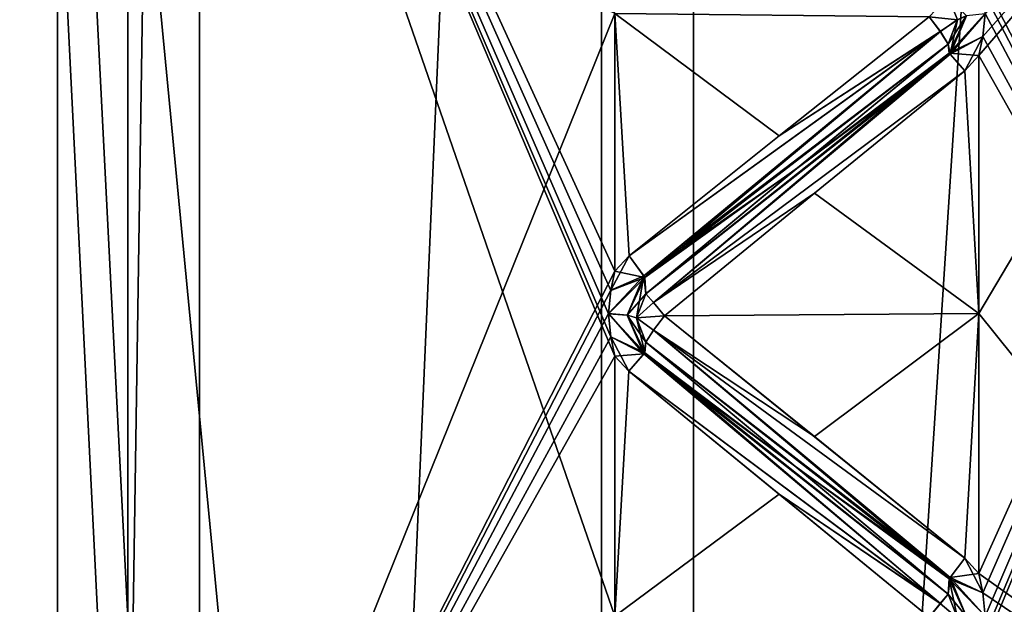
# Model space of a CAD drawing. Header units: inches. Extents: x -10 to 10, y -2.3 to 4.3.
# Tile 28 of 256: x -9.51 to -9.245, y -0.62 to -0.463. Entities that reach past the tile are written whole.
import ezdxf

# ---------------------------------------------------------------- set-up
doc = ezdxf.new("R2010")
doc.units = ezdxf.units.IN
doc.header["$LTSCALE"] = 65.185185
doc.header["$MEASUREMENT"] = 0
for name, color, linetype in [('8197', 7, 'CONTINUOUS'), ('8198', 7, 'CONTINUOUS'), ('8300', 7, 'CONTINUOUS'), ('8301', 7, 'CONTINUOUS'), ('8302', 7, 'CONTINUOUS'), ('8303', 7, 'CONTINUOUS'), ('8304', 7, 'CONTINUOUS'), ('8305', 7, 'CONTINUOUS'), ('8306', 7, 'CONTINUOUS'), ('8307', 7, 'CONTINUOUS'), ('8308', 7, 'CONTINUOUS'), ('8309', 7, 'CONTINUOUS'), ('8310', 7, 'CONTINUOUS'), ('8311', 7, 'CONTINUOUS'), ('8562', 7, 'CONTINUOUS'), ('8563', 7, 'CONTINUOUS'), ('8564', 7, 'CONTINUOUS'), ('8565', 7, 'CONTINUOUS'), ('8566', 7, 'CONTINUOUS'), ('8567', 7, 'CONTINUOUS'), ('8568', 7, 'CONTINUOUS'), ('8569', 7, 'CONTINUOUS'), ('8570', 7, 'CONTINUOUS'), ('8571', 7, 'CONTINUOUS'), ('8572', 7, 'CONTINUOUS'), ('8573', 7, 'CONTINUOUS'), ('8574', 7, 'CONTINUOUS'), ('8575', 7, 'CONTINUOUS'), ('8576', 7, 'CONTINUOUS'), ('8579', 7, 'CONTINUOUS'), ('8581', 7, 'CONTINUOUS'), ('9269', 7, 'CONTINUOUS'), ('9270', 7, 'CONTINUOUS'), ('9378', 7, 'CONTINUOUS'), ('9380', 7, 'CONTINUOUS'), ('9411', 7, 'CONTINUOUS'), ('9412', 7, 'CONTINUOUS'), ('9437', 7, 'CONTINUOUS'), ('9462', 7, 'CONTINUOUS')]:
    doc.layers.add(name, color=color, linetype=linetype)

msp = doc.modelspace()

# ---------------------------------------------------------------- linework, layer by layer
at = {"layer": '8197', "linetype": 'Continuous'}
for points in [[(-9.12095, -0.705, 3.24313), (-9.12095, -0.32085, 3.18229), (-9.252, -0.705, 3.25), (-9.12095, -0.705, 3.24313)], [(-9.252, -0.705, 3.25), (-9.12095, -0.32085, 3.18229), (-9.252, -0.63474, 3.24802), (-9.252, -0.705, 3.25)], [(-9.252, -0.63474, 3.24802), (-9.12095, -0.32085, 3.18229), (-9.25096, -0.62955, 3.24767), (-9.252, -0.63474, 3.24802)], [(-9.25096, -0.61697, 3.24684), (-9.12095, -0.32085, 3.18229), (-9.252, -0.61176, 3.24652), (-9.25096, -0.61697, 3.24684)], [(-9.252, -0.61176, 3.24652), (-9.12095, -0.32085, 3.18229), (-9.252, -0.54184, 3.23931), (-9.252, -0.61176, 3.24652)], [(-9.252, -0.54184, 3.23931), (-9.12095, -0.32085, 3.18229), (-9.252, -0.47244, 3.22818), (-9.252, -0.54184, 3.23931)], [(-9.252, -0.47244, 3.22818), (-9.12095, -0.32085, 3.18229), (-9.25096, -0.46734, 3.22714), (-9.252, -0.47244, 3.22818)], [(-9.25096, -0.62955, 3.24767), (-9.12095, -0.32085, 3.18229), (-9.25029, -0.62326, 3.24723), (-9.25096, -0.62955, 3.24767)], [(-9.25029, -0.62326, 3.24723), (-9.12095, -0.32085, 3.18229), (-9.25096, -0.61697, 3.24684), (-9.25029, -0.62326, 3.24723)], [(-9.25096, -0.46734, 3.22714), (-9.12095, -0.32085, 3.18229), (-9.25029, -0.46116, 3.2259), (-9.25096, -0.46734, 3.22714)]]:
    msp.add_3dface(points, dxfattribs=at)
at = {"layer": '8198', "linetype": 'Continuous'}
for points in [[(-9.12095, -0.32085, 0.81771), (-9.12095, -0.705, 0.75687), (-9.252, -0.38148, 0.79259), (-9.12095, -0.32085, 0.81771)], [(-9.252, -0.38148, 0.79259), (-9.12095, -0.705, 0.75687), (-9.252, -0.44985, 0.77632), (-9.252, -0.38148, 0.79259)], [(-9.252, -0.44985, 0.77632), (-9.12095, -0.705, 0.75687), (-9.25097, -0.45494, 0.77532), (-9.252, -0.44985, 0.77632)], [(-9.25097, -0.45494, 0.77532), (-9.12095, -0.705, 0.75687), (-9.25029, -0.46109, 0.77412), (-9.25097, -0.45494, 0.77532)], [(-9.25029, -0.46109, 0.77412), (-9.12095, -0.705, 0.75687), (-9.25096, -0.4673, 0.77286), (-9.25029, -0.46109, 0.77412)], [(-9.25096, -0.4673, 0.77286), (-9.12095, -0.705, 0.75687), (-9.252, -0.47244, 0.77182), (-9.25096, -0.4673, 0.77286)], [(-9.252, -0.47244, 0.77182), (-9.12095, -0.705, 0.75687), (-9.252, -0.54184, 0.76069), (-9.252, -0.47244, 0.77182)], [(-9.252, -0.54184, 0.76069), (-9.12095, -0.705, 0.75687), (-9.252, -0.61176, 0.75348), (-9.252, -0.54184, 0.76069)], [(-9.252, -0.61176, 0.75348), (-9.12095, -0.705, 0.75687), (-9.25096, -0.61696, 0.75316), (-9.252, -0.61176, 0.75348)], [(-9.25096, -0.61696, 0.75316), (-9.12095, -0.705, 0.75687), (-9.25029, -0.62324, 0.75277), (-9.25096, -0.61696, 0.75316)]]:
    msp.add_3dface(points, dxfattribs=at)
at = {"layer": '8300', "linetype": 'Continuous'}
msp.add_3dface([(-9.25781, -0.4628, 3.21762), (-9.25536, -0.46176, 3.2229), (-9.26031, -0.45652, 3.21554), (-9.25781, -0.4628, 3.21762)], dxfattribs=at)
at = {"layer": '8301', "linetype": 'Continuous'}
for points in [[(-9.25781, -0.4628, 3.21762), (-9.26031, -0.45652, 3.21554), (-9.26537, -0.462, 3.22163), (-9.25781, -0.4628, 3.21762)], [(-9.26241, -0.46595, 3.221), (-9.25781, -0.4628, 3.21762), (-9.26537, -0.462, 3.22163), (-9.26241, -0.46595, 3.221)], [(-9.26031, -0.4694, 3.2181), (-9.25781, -0.4628, 3.21762), (-9.26241, -0.46595, 3.221), (-9.26031, -0.4694, 3.2181)]]:
    msp.add_3dface(points, dxfattribs=at)
at = {"layer": '8302', "linetype": 'Continuous'}
for points in [[(-9.25781, -0.4628, 3.21762), (-9.26031, -0.4694, 3.2181), (-9.25977, -0.47209, 3.22528), (-9.25781, -0.4628, 3.21762)], [(-9.25096, -0.46734, 3.22714), (-9.25029, -0.46116, 3.2259), (-9.25977, -0.47209, 3.22528), (-9.25096, -0.46734, 3.22714)], [(-9.25029, -0.46116, 3.2259), (-9.25536, -0.46176, 3.2229), (-9.25977, -0.47209, 3.22528), (-9.25029, -0.46116, 3.2259)], [(-9.25536, -0.46176, 3.2229), (-9.25781, -0.4628, 3.21762), (-9.25977, -0.47209, 3.22528), (-9.25536, -0.46176, 3.2229)], [(-9.25583, -0.47656, 3.22874), (-9.25096, -0.46734, 3.22714), (-9.25977, -0.47209, 3.22528), (-9.25583, -0.47656, 3.22874)], [(-9.252, -0.47244, 3.22818), (-9.25096, -0.46734, 3.22714), (-9.25583, -0.47656, 3.22874), (-9.252, -0.47244, 3.22818)]]:
    msp.add_3dface(points, dxfattribs=at)
at = {"layer": '8303', "linetype": 'Continuous'}
for points in [[(-9.26241, -0.46595, 3.221), (-9.26537, -0.462, 3.22163), (-9.30576, -0.49407, 3.22972), (-9.26241, -0.46595, 3.221)], [(-9.26241, -0.46595, 3.221), (-9.30576, -0.49407, 3.22972), (-9.34617, -0.52635, 3.23696), (-9.26241, -0.46595, 3.221)], [(-9.26241, -0.46595, 3.221), (-9.34617, -0.52635, 3.23696), (-9.34223, -0.5317, 3.23512), (-9.26241, -0.46595, 3.221)], [(-9.26031, -0.4694, 3.2181), (-9.26241, -0.46595, 3.221), (-9.34223, -0.5317, 3.23512), (-9.26031, -0.4694, 3.2181)], [(-9.30101, -0.50281, 3.22471), (-9.26031, -0.4694, 3.2181), (-9.34223, -0.5317, 3.23512), (-9.30101, -0.50281, 3.22471)], [(-9.34169, -0.53656, 3.22918), (-9.30101, -0.50281, 3.22471), (-9.34223, -0.5317, 3.23512), (-9.34169, -0.53656, 3.22918)]]:
    msp.add_3dface(points, dxfattribs=at)
at = {"layer": '8304', "linetype": 'Continuous'}
for points in [[(-9.25977, -0.47209, 3.22528), (-9.26031, -0.4694, 3.2181), (-9.30101, -0.50281, 3.22471), (-9.25977, -0.47209, 3.22528)], [(-9.25977, -0.47209, 3.22528), (-9.30101, -0.50281, 3.22471), (-9.34169, -0.53656, 3.22918), (-9.25977, -0.47209, 3.22528)], [(-9.25977, -0.47209, 3.22528), (-9.34169, -0.53656, 3.22918), (-9.33959, -0.53889, 3.23304), (-9.25977, -0.47209, 3.22528)], [(-9.25583, -0.47656, 3.22874), (-9.25977, -0.47209, 3.22528), (-9.33959, -0.53889, 3.23304), (-9.25583, -0.47656, 3.22874)], [(-9.29624, -0.50946, 3.23226), (-9.25583, -0.47656, 3.22874), (-9.33959, -0.53889, 3.23304), (-9.29624, -0.50946, 3.23226)], [(-9.33663, -0.54242, 3.23491), (-9.29624, -0.50946, 3.23226), (-9.33959, -0.53889, 3.23304), (-9.33663, -0.54242, 3.23491)]]:
    msp.add_3dface(points, dxfattribs=at)
at = {"layer": '8305', "linetype": 'Continuous'}
for points in [[(-9.35104, -0.5356, 3.23841), (-9.34617, -0.52635, 3.23696), (-9.35, -0.53043, 3.23775), (-9.35104, -0.5356, 3.23841)], [(-9.34617, -0.52635, 3.23696), (-9.35104, -0.5356, 3.23841), (-9.34223, -0.5317, 3.23512), (-9.34617, -0.52635, 3.23696)], [(-9.35104, -0.5356, 3.23841), (-9.35171, -0.54184, 3.23922), (-9.34223, -0.5317, 3.23512), (-9.35104, -0.5356, 3.23841)], [(-9.34223, -0.5317, 3.23512), (-9.35171, -0.54184, 3.23922), (-9.34664, -0.54225, 3.23619), (-9.34223, -0.5317, 3.23512)], [(-9.34419, -0.54296, 3.23085), (-9.34223, -0.5317, 3.23512), (-9.34664, -0.54225, 3.23619), (-9.34419, -0.54296, 3.23085)], [(-9.34223, -0.5317, 3.23512), (-9.34419, -0.54296, 3.23085), (-9.34169, -0.53656, 3.22918), (-9.34223, -0.5317, 3.23512)]]:
    msp.add_3dface(points, dxfattribs=at)
at = {"layer": '8306', "linetype": 'Continuous'}
for points in [[(-9.34419, -0.54296, 3.23085), (-9.33959, -0.53889, 3.23304), (-9.34169, -0.53656, 3.22918), (-9.34419, -0.54296, 3.23085)], [(-9.33663, -0.54242, 3.23491), (-9.33959, -0.53889, 3.23304), (-9.34419, -0.54296, 3.23085), (-9.33663, -0.54242, 3.23491)], [(-9.33961, -0.54634, 3.234), (-9.33663, -0.54242, 3.23491), (-9.34419, -0.54296, 3.23085), (-9.33961, -0.54634, 3.234)], [(-9.34169, -0.54957, 3.2309), (-9.33961, -0.54634, 3.234), (-9.34419, -0.54296, 3.23085), (-9.34169, -0.54957, 3.2309)]]:
    msp.add_3dface(points, dxfattribs=at)
at = {"layer": '8307', "linetype": 'Continuous'}
for points in [[(-9.35171, -0.54184, 3.23922), (-9.35104, -0.5481, 3.24006), (-9.34223, -0.55273, 3.2379), (-9.35171, -0.54184, 3.23922)], [(-9.35171, -0.54184, 3.23922), (-9.34223, -0.55273, 3.2379), (-9.34664, -0.54225, 3.23619), (-9.35171, -0.54184, 3.23922)], [(-9.34169, -0.54957, 3.2309), (-9.34419, -0.54296, 3.23085), (-9.34664, -0.54225, 3.23619), (-9.34169, -0.54957, 3.2309)], [(-9.34223, -0.55273, 3.2379), (-9.34169, -0.54957, 3.2309), (-9.34664, -0.54225, 3.23619), (-9.34223, -0.55273, 3.2379)], [(-9.35104, -0.5481, 3.24006), (-9.35, -0.55327, 3.24076), (-9.34223, -0.55273, 3.2379), (-9.35104, -0.5481, 3.24006)], [(-9.34619, -0.55739, 3.24105), (-9.34223, -0.55273, 3.2379), (-9.35, -0.55327, 3.24076), (-9.34619, -0.55739, 3.24105)]]:
    msp.add_3dface(points, dxfattribs=at)
at = {"layer": '8308', "linetype": 'Continuous'}
for points in [[(-9.29624, -0.57495, 3.24088), (-9.33663, -0.54242, 3.23491), (-9.33961, -0.54634, 3.234), (-9.29624, -0.57495, 3.24088)], [(-9.25977, -0.61284, 3.24382), (-9.33961, -0.54634, 3.234), (-9.34169, -0.54957, 3.2309), (-9.25977, -0.61284, 3.24382)], [(-9.25581, -0.60765, 3.246), (-9.29624, -0.57495, 3.24088), (-9.33961, -0.54634, 3.234), (-9.25581, -0.60765, 3.246)], [(-9.25977, -0.61284, 3.24382), (-9.25581, -0.60765, 3.246), (-9.33961, -0.54634, 3.234), (-9.25977, -0.61284, 3.24382)], [(-9.25977, -0.61284, 3.24382), (-9.34169, -0.54957, 3.2309), (-9.3013, -0.58308, 3.23529), (-9.25977, -0.61284, 3.24382)], [(-9.26031, -0.61731, 3.23757), (-9.25977, -0.61284, 3.24382), (-9.3013, -0.58308, 3.23529), (-9.26031, -0.61731, 3.23757)]]:
    msp.add_3dface(points, dxfattribs=at)
at = {"layer": '8309', "linetype": 'Continuous'}
for points in [[(-9.34169, -0.54957, 3.2309), (-9.34223, -0.55273, 3.2379), (-9.3013, -0.58308, 3.23529), (-9.34169, -0.54957, 3.2309)], [(-9.26239, -0.61987, 3.24125), (-9.34223, -0.55273, 3.2379), (-9.34619, -0.55739, 3.24105), (-9.26239, -0.61987, 3.24125)], [(-9.26239, -0.61987, 3.24125), (-9.26031, -0.61731, 3.23757), (-9.34223, -0.55273, 3.2379), (-9.26239, -0.61987, 3.24125)], [(-9.34223, -0.55273, 3.2379), (-9.26031, -0.61731, 3.23757), (-9.3013, -0.58308, 3.23529), (-9.34223, -0.55273, 3.2379)], [(-9.26239, -0.61987, 3.24125), (-9.34619, -0.55739, 3.24105), (-9.30576, -0.59047, 3.24241), (-9.26239, -0.61987, 3.24125)], [(-9.26537, -0.62354, 3.2429), (-9.26239, -0.61987, 3.24125), (-9.30576, -0.59047, 3.24241), (-9.26537, -0.62354, 3.2429)]]:
    msp.add_3dface(points, dxfattribs=at)
at = {"layer": '8310', "linetype": 'Continuous'}
for points in [[(-9.252, -0.61176, 3.24652), (-9.25581, -0.60765, 3.246), (-9.25977, -0.61284, 3.24382), (-9.252, -0.61176, 3.24652)], [(-9.25096, -0.61697, 3.24684), (-9.252, -0.61176, 3.24652), (-9.25977, -0.61284, 3.24382), (-9.25096, -0.61697, 3.24684)], [(-9.25977, -0.61284, 3.24382), (-9.26031, -0.61731, 3.23757), (-9.25536, -0.62346, 3.24419), (-9.25977, -0.61284, 3.24382)], [(-9.25029, -0.62326, 3.24723), (-9.25096, -0.61697, 3.24684), (-9.25977, -0.61284, 3.24382), (-9.25029, -0.62326, 3.24723)], [(-9.25029, -0.62326, 3.24723), (-9.25977, -0.61284, 3.24382), (-9.25536, -0.62346, 3.24419), (-9.25029, -0.62326, 3.24723)], [(-9.25781, -0.6238, 3.23881), (-9.25536, -0.62346, 3.24419), (-9.26031, -0.61731, 3.23757), (-9.25781, -0.6238, 3.23881)]]:
    msp.add_3dface(points, dxfattribs=at)
at = {"layer": '8311', "linetype": 'Continuous'}
for points in [[(-9.25781, -0.6238, 3.23881), (-9.26031, -0.61731, 3.23757), (-9.26537, -0.62354, 3.2429), (-9.25781, -0.6238, 3.23881)], [(-9.26537, -0.62354, 3.2429), (-9.26031, -0.61731, 3.23757), (-9.26239, -0.61987, 3.24125), (-9.26537, -0.62354, 3.2429)]]:
    msp.add_3dface(points, dxfattribs=at)
at = {"layer": '8562', "linetype": 'Continuous'}
for points in [[(-9.25581, -0.60765, 0.754), (-9.25096, -0.61696, 0.75316), (-9.26005, -0.61325, 0.7566), (-9.25581, -0.60765, 0.754)], [(-9.252, -0.61176, 0.75348), (-9.25096, -0.61696, 0.75316), (-9.25581, -0.60765, 0.754), (-9.252, -0.61176, 0.75348)], [(-9.25781, -0.6238, 0.76119), (-9.26031, -0.61731, 0.76243), (-9.26005, -0.61325, 0.7566), (-9.25781, -0.6238, 0.76119)], [(-9.25096, -0.61696, 0.75316), (-9.25029, -0.62324, 0.75277), (-9.26005, -0.61325, 0.7566), (-9.25096, -0.61696, 0.75316)], [(-9.25029, -0.62324, 0.75277), (-9.25536, -0.62345, 0.75581), (-9.26005, -0.61325, 0.7566), (-9.25029, -0.62324, 0.75277)], [(-9.25536, -0.62345, 0.75581), (-9.25781, -0.6238, 0.76119), (-9.26005, -0.61325, 0.7566), (-9.25536, -0.62345, 0.75581)]]:
    msp.add_3dface(points, dxfattribs=at)
at = {"layer": '8563', "linetype": 'Continuous'}
for points in [[(-9.26031, -0.61731, 0.76243), (-9.25781, -0.6238, 0.76119), (-9.26241, -0.61989, 0.75874), (-9.26031, -0.61731, 0.76243)], [(-9.25781, -0.6238, 0.76119), (-9.26537, -0.62354, 0.7571), (-9.26241, -0.61989, 0.75874), (-9.25781, -0.6238, 0.76119)]]:
    msp.add_3dface(points, dxfattribs=at)
at = {"layer": '8564', "linetype": 'Continuous'}
for points in [[(-9.34195, -0.55241, 0.76259), (-9.34169, -0.54957, 0.7691), (-9.30173, -0.58272, 0.76475), (-9.34195, -0.55241, 0.76259)], [(-9.26241, -0.61989, 0.75874), (-9.34619, -0.55739, 0.75895), (-9.34195, -0.55241, 0.76259), (-9.26241, -0.61989, 0.75874)], [(-9.26031, -0.61731, 0.76243), (-9.26241, -0.61989, 0.75874), (-9.34195, -0.55241, 0.76259), (-9.26031, -0.61731, 0.76243)], [(-9.26031, -0.61731, 0.76243), (-9.34195, -0.55241, 0.76259), (-9.30173, -0.58272, 0.76475), (-9.26031, -0.61731, 0.76243)], [(-9.34619, -0.55739, 0.75895), (-9.26241, -0.61989, 0.75874), (-9.30576, -0.59047, 0.75759), (-9.34619, -0.55739, 0.75895)], [(-9.26241, -0.61989, 0.75874), (-9.26537, -0.62354, 0.7571), (-9.30576, -0.59047, 0.75759), (-9.26241, -0.61989, 0.75874)]]:
    msp.add_3dface(points, dxfattribs=at)
at = {"layer": '8565', "linetype": 'Continuous'}
for points in [[(-9.33663, -0.54242, 0.76509), (-9.29624, -0.57495, 0.75912), (-9.33959, -0.54632, 0.76598), (-9.33663, -0.54242, 0.76509)], [(-9.26005, -0.61325, 0.7566), (-9.34169, -0.54957, 0.7691), (-9.33959, -0.54632, 0.76598), (-9.26005, -0.61325, 0.7566)], [(-9.25581, -0.60765, 0.754), (-9.26005, -0.61325, 0.7566), (-9.33959, -0.54632, 0.76598), (-9.25581, -0.60765, 0.754)], [(-9.29624, -0.57495, 0.75912), (-9.25581, -0.60765, 0.754), (-9.33959, -0.54632, 0.76598), (-9.29624, -0.57495, 0.75912)], [(-9.34169, -0.54957, 0.7691), (-9.26005, -0.61325, 0.7566), (-9.30173, -0.58272, 0.76475), (-9.34169, -0.54957, 0.7691)], [(-9.26005, -0.61325, 0.7566), (-9.26031, -0.61731, 0.76243), (-9.30173, -0.58272, 0.76475), (-9.26005, -0.61325, 0.7566)]]:
    msp.add_3dface(points, dxfattribs=at)
at = {"layer": '8566', "linetype": 'Continuous'}
for points in [[(-9.252, -0.54184, 0.76069), (-9.25583, -0.47656, 0.77126), (-9.252, -0.47244, 0.77182), (-9.252, -0.54184, 0.76069)], [(-9.25583, -0.47656, 0.77126), (-9.252, -0.54184, 0.76069), (-9.29624, -0.50946, 0.76774), (-9.25583, -0.47656, 0.77126)], [(-9.29624, -0.50946, 0.76774), (-9.252, -0.54184, 0.76069), (-9.33663, -0.54242, 0.76509), (-9.29624, -0.50946, 0.76774)], [(-9.252, -0.54184, 0.76069), (-9.25581, -0.60765, 0.754), (-9.33663, -0.54242, 0.76509), (-9.252, -0.54184, 0.76069)], [(-9.33663, -0.54242, 0.76509), (-9.25581, -0.60765, 0.754), (-9.29624, -0.57495, 0.75912), (-9.33663, -0.54242, 0.76509)], [(-9.252, -0.54184, 0.76069), (-9.252, -0.61176, 0.75348), (-9.25581, -0.60765, 0.754), (-9.252, -0.54184, 0.76069)]]:
    msp.add_3dface(points, dxfattribs=at)
at = {"layer": '8567', "linetype": 'Continuous'}
for points in [[(-9.25781, -0.46276, 0.78239), (-9.25531, -0.46169, 0.77706), (-9.26031, -0.4694, 0.7819), (-9.25781, -0.46276, 0.78239)], [(-9.26031, -0.4694, 0.7819), (-9.25531, -0.46169, 0.77706), (-9.26005, -0.4718, 0.77523), (-9.26031, -0.4694, 0.7819)], [(-9.25029, -0.46109, 0.77412), (-9.25096, -0.4673, 0.77286), (-9.26005, -0.4718, 0.77523), (-9.25029, -0.46109, 0.77412)], [(-9.25531, -0.46169, 0.77706), (-9.25029, -0.46109, 0.77412), (-9.26005, -0.4718, 0.77523), (-9.25531, -0.46169, 0.77706)], [(-9.25096, -0.4673, 0.77286), (-9.252, -0.47244, 0.77182), (-9.26005, -0.4718, 0.77523), (-9.25096, -0.4673, 0.77286)], [(-9.252, -0.47244, 0.77182), (-9.25583, -0.47656, 0.77126), (-9.26005, -0.4718, 0.77523), (-9.252, -0.47244, 0.77182)]]:
    msp.add_3dface(points, dxfattribs=at)
at = {"layer": '8568', "linetype": 'Continuous'}
for points in [[(-9.26537, -0.462, 0.77837), (-9.26239, -0.46597, 0.77901), (-9.30576, -0.49407, 0.77028), (-9.26537, -0.462, 0.77837)], [(-9.34195, -0.53213, 0.76527), (-9.34617, -0.52635, 0.76304), (-9.26239, -0.46597, 0.77901), (-9.34195, -0.53213, 0.76527)], [(-9.26239, -0.46597, 0.77901), (-9.34617, -0.52635, 0.76304), (-9.30576, -0.49407, 0.77028), (-9.26239, -0.46597, 0.77901)], [(-9.26031, -0.4694, 0.7819), (-9.34195, -0.53213, 0.76527), (-9.26239, -0.46597, 0.77901), (-9.26031, -0.4694, 0.7819)], [(-9.26031, -0.4694, 0.7819), (-9.30081, -0.50264, 0.77532), (-9.34195, -0.53213, 0.76527), (-9.26031, -0.4694, 0.7819)], [(-9.30081, -0.50264, 0.77532), (-9.34169, -0.53656, 0.77082), (-9.34195, -0.53213, 0.76527), (-9.30081, -0.50264, 0.77532)]]:
    msp.add_3dface(points, dxfattribs=at)
at = {"layer": '8569', "linetype": 'Continuous'}
for points in [[(-9.26031, -0.4694, 0.7819), (-9.26005, -0.4718, 0.77523), (-9.30081, -0.50264, 0.77532), (-9.26031, -0.4694, 0.7819)], [(-9.30081, -0.50264, 0.77532), (-9.26005, -0.4718, 0.77523), (-9.34169, -0.53656, 0.77082), (-9.30081, -0.50264, 0.77532)], [(-9.34169, -0.53656, 0.77082), (-9.26005, -0.4718, 0.77523), (-9.33961, -0.53887, 0.76698), (-9.34169, -0.53656, 0.77082)], [(-9.26005, -0.4718, 0.77523), (-9.25583, -0.47656, 0.77126), (-9.33961, -0.53887, 0.76698), (-9.26005, -0.4718, 0.77523)], [(-9.25583, -0.47656, 0.77126), (-9.29624, -0.50946, 0.76774), (-9.33961, -0.53887, 0.76698), (-9.25583, -0.47656, 0.77126)], [(-9.29624, -0.50946, 0.76774), (-9.33663, -0.54242, 0.76509), (-9.33961, -0.53887, 0.76698), (-9.29624, -0.50946, 0.76774)]]:
    msp.add_3dface(points, dxfattribs=at)
at = {"layer": '8570', "linetype": 'Continuous'}
for points in [[(-9.34617, -0.52635, 0.76304), (-9.34195, -0.53213, 0.76527), (-9.35, -0.53043, 0.76225), (-9.34617, -0.52635, 0.76304)], [(-9.34669, -0.5423, 0.76376), (-9.35171, -0.54192, 0.76077), (-9.34195, -0.53213, 0.76527), (-9.34669, -0.5423, 0.76376)], [(-9.34195, -0.53213, 0.76527), (-9.35171, -0.54192, 0.76077), (-9.35104, -0.53563, 0.76158), (-9.34195, -0.53213, 0.76527)], [(-9.35, -0.53043, 0.76225), (-9.34195, -0.53213, 0.76527), (-9.35104, -0.53563, 0.76158), (-9.35, -0.53043, 0.76225)], [(-9.34169, -0.53656, 0.77082), (-9.34669, -0.5423, 0.76376), (-9.34195, -0.53213, 0.76527), (-9.34169, -0.53656, 0.77082)], [(-9.34169, -0.53656, 0.77082), (-9.34419, -0.54299, 0.76915), (-9.34669, -0.5423, 0.76376), (-9.34169, -0.53656, 0.77082)]]:
    msp.add_3dface(points, dxfattribs=at)
at = {"layer": '8571', "linetype": 'Continuous'}
for points in [[(-9.34169, -0.53656, 0.77082), (-9.33961, -0.53887, 0.76698), (-9.34419, -0.54299, 0.76915), (-9.34169, -0.53656, 0.77082)], [(-9.33961, -0.53887, 0.76698), (-9.33663, -0.54242, 0.76509), (-9.34419, -0.54299, 0.76915), (-9.33961, -0.53887, 0.76698)], [(-9.33663, -0.54242, 0.76509), (-9.33959, -0.54632, 0.76598), (-9.34419, -0.54299, 0.76915), (-9.33663, -0.54242, 0.76509)], [(-9.34419, -0.54299, 0.76915), (-9.33959, -0.54632, 0.76598), (-9.34169, -0.54957, 0.7691), (-9.34419, -0.54299, 0.76915)]]:
    msp.add_3dface(points, dxfattribs=at)
at = {"layer": '8572', "linetype": 'Continuous'}
for points in [[(-9.35171, -0.54192, 0.76077), (-9.34669, -0.5423, 0.76376), (-9.34195, -0.55241, 0.76259), (-9.35171, -0.54192, 0.76077)], [(-9.35103, -0.54813, 0.75994), (-9.35171, -0.54192, 0.76077), (-9.34195, -0.55241, 0.76259), (-9.35103, -0.54813, 0.75994)], [(-9.34669, -0.5423, 0.76376), (-9.34419, -0.54299, 0.76915), (-9.34195, -0.55241, 0.76259), (-9.34669, -0.5423, 0.76376)], [(-9.34419, -0.54299, 0.76915), (-9.34169, -0.54957, 0.7691), (-9.34195, -0.55241, 0.76259), (-9.34419, -0.54299, 0.76915)], [(-9.35, -0.55327, 0.75924), (-9.35103, -0.54813, 0.75994), (-9.34619, -0.55739, 0.75895), (-9.35, -0.55327, 0.75924)], [(-9.34619, -0.55739, 0.75895), (-9.35103, -0.54813, 0.75994), (-9.34195, -0.55241, 0.76259), (-9.34619, -0.55739, 0.75895)]]:
    msp.add_3dface(points, dxfattribs=at)
at = {"layer": '8573', "linetype": 'Continuous'}
for points in [[(-9.35171, -0.54192, 0.76077), (-9.35103, -0.54813, 0.75994), (-9.48105, -0.24435, 0.84537), (-9.35171, -0.54192, 0.76077)], [(-9.35104, -0.53563, 0.76158), (-9.35171, -0.54192, 0.76077), (-9.48105, -0.24435, 0.84537), (-9.35104, -0.53563, 0.76158)], [(-9.35103, -0.54813, 0.75994), (-9.35, -0.55327, 0.75924), (-9.48105, -0.24435, 0.84537), (-9.35103, -0.54813, 0.75994)], [(-9.35, -0.55327, 0.75924), (-9.35, -0.62325, 0.75268), (-9.48105, -0.24435, 0.84537), (-9.35, -0.55327, 0.75924)], [(-9.35, -0.53043, 0.76225), (-9.35104, -0.53563, 0.76158), (-9.48105, -0.24435, 0.84537), (-9.35, -0.53043, 0.76225)], [(-9.35, -0.46114, 0.77402), (-9.35, -0.53043, 0.76225), (-9.48105, -0.24435, 0.84537), (-9.35, -0.46114, 0.77402)], [(-9.48105, -0.24435, 0.84537), (-9.35, -0.62325, 0.75268), (-9.48105, -0.6237, 0.75953), (-9.48105, -0.24435, 0.84537)]]:
    msp.add_3dface(points, dxfattribs=at)
at = {"layer": '8574', "linetype": 'Continuous'}
for points in [[(-9.48105, -0.24435, 0.84537), (-9.48105, -0.6237, 0.75953), (-9.5, -0.25196, 0.86391), (-9.48105, -0.24435, 0.84537)], [(-9.5, -0.25196, 0.86391), (-9.48105, -0.6237, 0.75953), (-9.5, -0.62389, 0.77954), (-9.5, -0.25196, 0.86391)]]:
    msp.add_3dface(points, dxfattribs=at)
at = {"layer": '8575', "linetype": 'Continuous'}
for points in [[(-9.5, 0.545, 13.4861), (-9.5, -1.955, 13.4861), (-9.5, -1.89011, 2.30237), (-9.5, 0.545, 13.4861)], [(-9.5, -0.40574, 3.18589), (-9.5, 0.545, 13.4861), (-9.5, -0.78611, 3.22046), (-9.5, -0.40574, 3.18589)], [(-9.5, -0.78611, 3.22046), (-9.5, 0.545, 13.4861), (-9.5, -1.15804, 3.13609), (-9.5, -0.78611, 3.22046)], [(-9.5, -1.15804, 3.13609), (-9.5, 0.545, 13.4861), (-9.5, -1.48622, 2.94112), (-9.5, -1.15804, 3.13609)], [(-9.5, -1.48622, 2.94112), (-9.5, 0.545, 13.4861), (-9.5, -1.73756, 2.65556), (-9.5, -1.48622, 2.94112)], [(-9.5, -1.73756, 2.65556), (-9.5, 0.545, 13.4861), (-9.5, -1.89011, 2.30237), (-9.5, -1.73756, 2.65556)], [(-9.5, -0.25196, 0.86391), (-9.5, -0.62389, 0.77954), (-9.5, -0.31632, 0.81206), (-9.5, -0.25196, 0.86391)], [(-9.5, -0.31632, 0.81206), (-9.5, -0.62389, 0.77954), (-9.5, -0.70237, 0.75001), (-9.5, -0.31632, 0.81206)]]:
    msp.add_3dface(points, dxfattribs=at)
at = {"layer": '8576', "linetype": 'Continuous'}
for points in [[(-9.5, -1.955, 13.4861), (-9.5, 0.545, 13.4861), (-9.46175, 0.545, 13.67776), (-9.5, -1.955, 13.4861)], [(-9.46175, -1.955, 13.67777), (-9.5, -1.955, 13.4861), (-9.46175, 0.545, 13.67776), (-9.46175, -1.955, 13.67777)], [(-9.35355, -1.955, 13.83966), (-9.46175, -1.955, 13.67777), (-9.35356, 0.545, 13.83965), (-9.35355, -1.955, 13.83966)], [(-9.35356, 0.545, 13.83965), (-9.46175, -1.955, 13.67777), (-9.46175, 0.545, 13.67776), (-9.35356, 0.545, 13.83965)], [(-9.19167, 0.545, 13.94785), (-9.35355, -1.955, 13.83966), (-9.35356, 0.545, 13.83965), (-9.19167, 0.545, 13.94785)], [(-9.19165, -1.955, 13.94786), (-9.35355, -1.955, 13.83966), (-9.19167, 0.545, 13.94785), (-9.19165, -1.955, 13.94786)]]:
    msp.add_3dface(points, dxfattribs=at)
at = {"layer": '8579', "linetype": 'Continuous'}
for points in [[(-9.5, -0.31632, 0.81206), (-9.5, -0.70237, 0.75001), (-9.657, -0.3219, 0.81023), (-9.5, -0.31632, 0.81206)], [(-9.657, -0.3219, 0.81023), (-9.5, -0.70237, 0.75001), (-9.657, -0.70763, 0.75001), (-9.657, -0.3219, 0.81023)]]:
    msp.add_3dface(points, dxfattribs=at)
at = {"layer": '8581', "linetype": 'Continuous'}
for points in [[(-9.56879, -1.955, 13.81493), (-9.32884, -1.955, 14.05488), (-9.56878, 0.545, 13.81495), (-9.56879, -1.955, 13.81493)], [(-9.56878, 0.545, 13.81495), (-9.32884, -1.955, 14.05488), (-9.32883, 0.545, 14.05489), (-9.56878, 0.545, 13.81495)], [(-9.32884, -1.955, 14.05488), (-9, -1.955, 14.1431), (-9.32883, 0.545, 14.05489), (-9.32884, -1.955, 14.05488)], [(-9.32883, 0.545, 14.05489), (-9, -1.955, 14.1431), (-9, 0.545, 14.1431), (-9.32883, 0.545, 14.05489)]]:
    msp.add_3dface(points, dxfattribs=at)
at = {"layer": '9269', "linetype": 'Continuous'}
for points in [[(-9.48105, -0.399, 3.20488), (-9.5, -0.40574, 3.18589), (-9.48105, -0.7863, 3.24047), (-9.48105, -0.399, 3.20488)], [(-9.5, -0.40574, 3.18589), (-9.5, -0.78611, 3.22046), (-9.48105, -0.7863, 3.24047), (-9.5, -0.40574, 3.18589)]]:
    msp.add_3dface(points, dxfattribs=at)
at = {"layer": '9270', "linetype": 'Continuous'}
for points in [[(-9.48105, -0.399, 3.20488), (-9.48105, -0.7863, 3.24047), (-9.35, -0.46114, 3.22598), (-9.48105, -0.399, 3.20488)], [(-9.35, -0.46114, 3.22598), (-9.48105, -0.7863, 3.24047), (-9.35, -0.53043, 3.23775), (-9.35, -0.46114, 3.22598)], [(-9.35, -0.53043, 3.23775), (-9.48105, -0.7863, 3.24047), (-9.35104, -0.5356, 3.23841), (-9.35, -0.53043, 3.23775)], [(-9.35104, -0.5356, 3.23841), (-9.48105, -0.7863, 3.24047), (-9.35171, -0.54184, 3.23922), (-9.35104, -0.5356, 3.23841)], [(-9.35171, -0.54184, 3.23922), (-9.48105, -0.7863, 3.24047), (-9.35104, -0.5481, 3.24006), (-9.35171, -0.54184, 3.23922)], [(-9.35104, -0.5481, 3.24006), (-9.48105, -0.7863, 3.24047), (-9.35, -0.55327, 3.24076), (-9.35104, -0.5481, 3.24006)], [(-9.35, -0.55327, 3.24076), (-9.48105, -0.7863, 3.24047), (-9.35, -0.62325, 3.24732), (-9.35, -0.55327, 3.24076)]]:
    msp.add_3dface(points, dxfattribs=at)
at = {"layer": '9378', "linetype": 'Continuous'}
for points in [[(-9.25781, -0.46276, 0.78239), (-9.26239, -0.46597, 0.77901), (-9.26537, -0.462, 0.77837), (-9.25781, -0.46276, 0.78239)], [(-9.25781, -0.46276, 0.78239), (-9.26031, -0.4694, 0.7819), (-9.26239, -0.46597, 0.77901), (-9.25781, -0.46276, 0.78239)]]:
    msp.add_3dface(points, dxfattribs=at)
at = {"layer": '9380', "linetype": 'Continuous'}
for points in [[(-9.30576, -0.49407, 0.77028), (-9.34617, -0.52635, 0.76304), (-9.35, -0.46114, 0.77402), (-9.30576, -0.49407, 0.77028)], [(-9.34617, -0.52635, 0.76304), (-9.35, -0.53043, 0.76225), (-9.35, -0.46114, 0.77402), (-9.34617, -0.52635, 0.76304)], [(-9.26537, -0.462, 0.77837), (-9.30576, -0.49407, 0.77028), (-9.35, -0.46114, 0.77402), (-9.26537, -0.462, 0.77837)]]:
    msp.add_3dface(points, dxfattribs=at)
at = {"layer": '9411', "linetype": 'Continuous'}
for points in [[(-9.26537, -0.462, 3.22163), (-9.35, -0.46114, 3.22598), (-9.30576, -0.49407, 3.22972), (-9.26537, -0.462, 3.22163)], [(-9.30576, -0.49407, 3.22972), (-9.35, -0.46114, 3.22598), (-9.34617, -0.52635, 3.23696), (-9.30576, -0.49407, 3.22972)], [(-9.34617, -0.52635, 3.23696), (-9.35, -0.46114, 3.22598), (-9.35, -0.53043, 3.23775), (-9.34617, -0.52635, 3.23696)]]:
    msp.add_3dface(points, dxfattribs=at)
at = {"layer": '9412', "linetype": 'Continuous'}
for points in [[(-9.35, -0.62325, 3.24732), (-9.34619, -0.55739, 3.24105), (-9.35, -0.55327, 3.24076), (-9.35, -0.62325, 3.24732)], [(-9.34619, -0.55739, 3.24105), (-9.35, -0.62325, 3.24732), (-9.30576, -0.59047, 3.24241), (-9.34619, -0.55739, 3.24105)], [(-9.35, -0.62325, 3.24732), (-9.26537, -0.62354, 3.2429), (-9.30576, -0.59047, 3.24241), (-9.35, -0.62325, 3.24732)]]:
    msp.add_3dface(points, dxfattribs=at)
at = {"layer": '9437', "linetype": 'Continuous'}
for points in [[(-9.35, -0.55327, 0.75924), (-9.34619, -0.55739, 0.75895), (-9.35, -0.62325, 0.75268), (-9.35, -0.55327, 0.75924)], [(-9.34619, -0.55739, 0.75895), (-9.26537, -0.62354, 0.7571), (-9.35, -0.62325, 0.75268), (-9.34619, -0.55739, 0.75895)], [(-9.26537, -0.62354, 0.7571), (-9.34619, -0.55739, 0.75895), (-9.30576, -0.59047, 0.75759), (-9.26537, -0.62354, 0.7571)]]:
    msp.add_3dface(points, dxfattribs=at)
at = {"layer": '9462', "linetype": 'Continuous'}
for points in [[(-9.252, -0.54184, 3.23931), (-9.252, -0.47244, 3.22818), (-9.25583, -0.47656, 3.22874), (-9.252, -0.54184, 3.23931)], [(-9.252, -0.54184, 3.23931), (-9.25583, -0.47656, 3.22874), (-9.29624, -0.50946, 3.23226), (-9.252, -0.54184, 3.23931)], [(-9.33663, -0.54242, 3.23491), (-9.252, -0.54184, 3.23931), (-9.29624, -0.50946, 3.23226), (-9.33663, -0.54242, 3.23491)], [(-9.29624, -0.57495, 3.24088), (-9.252, -0.54184, 3.23931), (-9.33663, -0.54242, 3.23491), (-9.29624, -0.57495, 3.24088)], [(-9.25581, -0.60765, 3.246), (-9.252, -0.54184, 3.23931), (-9.29624, -0.57495, 3.24088), (-9.25581, -0.60765, 3.246)], [(-9.252, -0.61176, 3.24652), (-9.252, -0.54184, 3.23931), (-9.25581, -0.60765, 3.246), (-9.252, -0.61176, 3.24652)]]:
    msp.add_3dface(points, dxfattribs=at)

doc.saveas('drawing.dxf')
